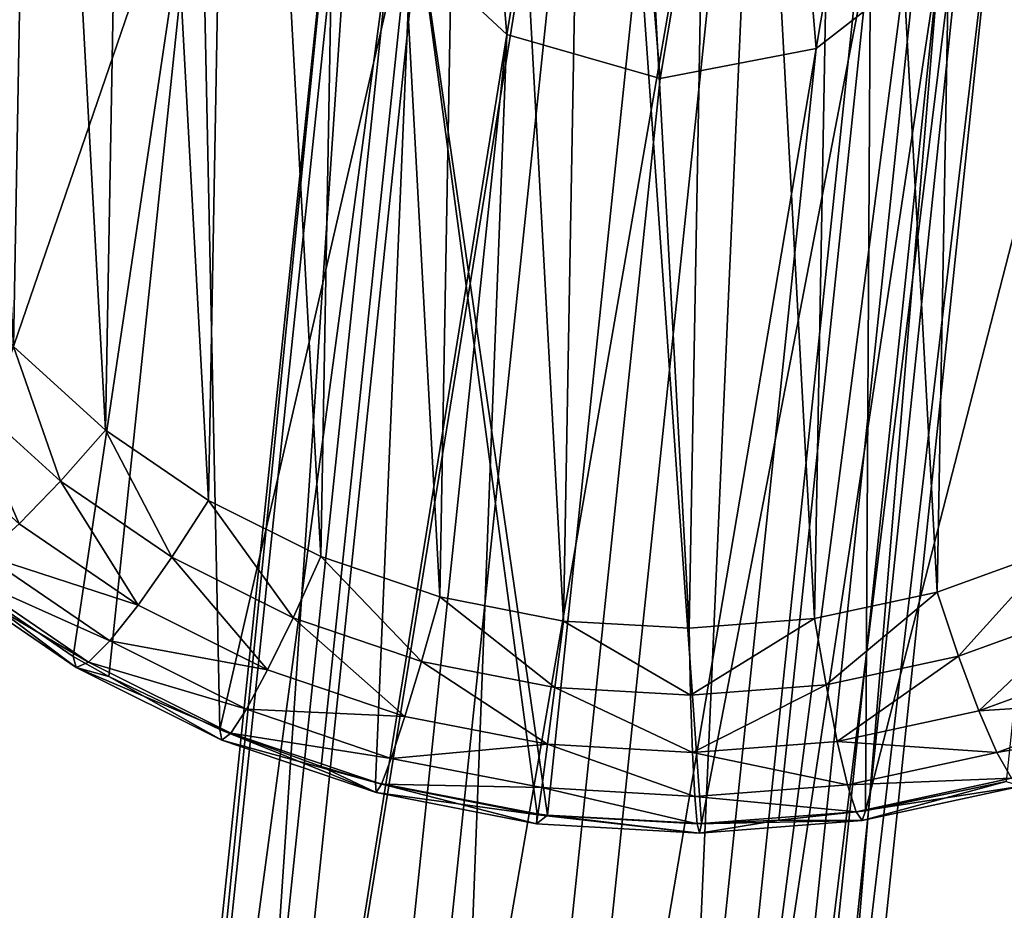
# Model space of a CAD drawing. Header units: millimetres. Extents: x 0 to 1220, y 0 to 506.
# Tile 173 of 256: x 767 to 785, y 350 to 366. Entities that reach past the tile are written whole.
import ezdxf

# ---------------------------------------------------------------- set-up
doc = ezdxf.new("R2010")
doc.units = ezdxf.units.MM
doc.header["$LTSCALE"] = 25.4
doc.layers.get('0').update_dxf_attribs({"true_color": 0xff5454})

# ---------------------------------------------------------------- blocks, each defined once
blk = doc.blocks.new('TWIG-VI-9138.STL')
at = {"color": 0}
mesh = blk.add_polyface(dxfattribs=at)
corners = [(189.653, 383.431, 143.058), (189.416, 387.791, 144.239), (189.376, 385.604, 143.642), (189.77, 389.949, 144.837), (190.239, 381.314, 142.499), (190.432, 392.036, 145.424), (191.125, 379.294, 141.974), (191.39, 394.011, 145.989), (192.292, 377.411, 141.494), (192.624, 395.837, 146.522), (193.719, 375.7, 141.069), (194.11, 397.477, 147.011), (195.376, 374.197, 140.707), (195.821, 398.9, 147.447), (197.233, 372.929, 140.415), (197.721, 400.078, 147.822), (199.252, 371.921, 140.198), (199.775, 400.988, 148.128), (201.395, 371.194, 140.061), (201.942, 401.612, 148.36), (203.62, 370.761, 140.006), (204.18, 401.938, 148.513), (205.883, 370.63, 140.035), (206.446, 401.96, 148.584), (208.14, 370.805, 140.147), (208.696, 401.677, 148.571), (210.348, 371.281, 140.34), (210.885, 401.096, 148.475), (212.464, 372.05, 140.61), (212.971, 400.226, 148.297), (214.446, 373.096, 140.951), (214.913, 399.086, 148.042), (216.256, 374.4, 141.358), (216.675, 397.697, 147.714), (217.858, 375.935, 141.822), (218.221, 396.086, 147.32), (219.222, 377.672, 142.334), (219.521, 394.285, 146.866), (220.32, 379.577, 142.884), (220.55, 392.328, 146.363), (221.132, 381.614, 143.462), (221.288, 390.255, 145.819), (221.642, 383.741, 144.056), (221.72, 388.104, 145.246), (221.839, 385.919, 144.654)]
mesh.append_faces([[corners[k] for k in face] for face in [(0, 1, 2), (43, 42, 44)]], dxfattribs={"vtx0": -1, "color": 0})
mesh.append_faces([[corners[k] for k in face] for face in [(1, 0, 3), (3, 4, 5), (5, 6, 7), (7, 8, 9), (9, 10, 11), (11, 12, 13), (13, 14, 15), (15, 16, 17), (17, 18, 19), (19, 20, 21), (21, 22, 23), (23, 24, 25), (25, 26, 27), (27, 28, 29), (29, 30, 31), (31, 32, 33), (33, 34, 35), (35, 36, 37), (37, 38, 39), (39, 40, 41), (41, 42, 43)]], dxfattribs={"vtx0": -1, "vtx1": -1, "color": 0})
mesh.append_faces([[corners[k] for k in face] for face in [(3, 0, 4), (5, 4, 6), (7, 6, 8), (9, 8, 10), (11, 10, 12), (13, 12, 14), (15, 14, 16), (17, 16, 18), (19, 18, 20), (21, 20, 22), (23, 22, 24), (25, 24, 26), (27, 26, 28), (29, 28, 30), (31, 30, 32), (33, 32, 34), (35, 34, 36), (37, 36, 38), (39, 38, 40), (41, 40, 42)]], dxfattribs={"vtx0": -1, "vtx2": -1, "color": 0})
mesh = blk.add_polyface(dxfattribs=at)
corners = [(197.401, 348.793, 299.736), (204.396, 391.989, 145.81), (201.803, 390.819, 145.417), (199.994, 349.963, 300.129)]
mesh.append_faces([[corners[k] for k in face] for face in [(0, 1, 2), (1, 0, 3)]], dxfattribs={"vtx0": -1, "color": 0})
mesh = blk.add_polyface(dxfattribs=at)
corners = [(200.079, 388.616, 144.768), (200.53, 383.249, 143.319), (199.62, 385.884, 144.011), (201.803, 390.819, 145.417), (202.601, 381.316, 142.852), (204.396, 391.989, 145.81), (205.359, 380.526, 142.715), (207.264, 391.858, 145.856), (208.171, 381.061, 142.941), (209.751, 390.455, 145.545), (210.394, 382.798, 143.478), (210.666, 389.368, 145.275), (211.518, 385.34, 144.202), (211.286, 388.103, 144.948)]
mesh.append_faces([[corners[k] for k in face] for face in [(0, 1, 2), (12, 11, 13)]], dxfattribs={"vtx0": -1, "color": 0})
mesh.append_faces([[corners[k] for k in face] for face in [(1, 3, 4), (4, 5, 6), (6, 7, 8), (8, 9, 10), (10, 11, 12)]], dxfattribs={"vtx0": -1, "vtx1": -1, "color": 0})
mesh.append_faces([[corners[k] for k in face] for face in [(1, 0, 3), (4, 3, 5), (6, 5, 7), (8, 7, 9), (10, 9, 11)]], dxfattribs={"vtx0": -1, "vtx2": -1, "color": 0})
mesh = blk.add_polyface(dxfattribs=at)
corners = [(199.994, 349.963, 300.129), (207.264, 391.858, 145.856), (204.396, 391.989, 145.81), (202.862, 349.832, 300.175)]
mesh.append_faces([[corners[k] for k in face] for face in [(0, 1, 2), (1, 0, 3)]], dxfattribs={"vtx0": -1, "color": 0})
mesh = blk.add_polyface(dxfattribs=at)
corners = [(207.264, 391.858, 145.856), (205.349, 348.43, 299.864), (209.751, 390.455, 145.545), (202.862, 349.832, 300.175)]
mesh.append_faces([[corners[k] for k in face] for face in [(0, 1, 2), (1, 0, 3)]], dxfattribs={"vtx0": -1, "color": 0})
mesh = blk.add_polyface(dxfattribs=at)
corners = [(197.401, 348.793, 299.736), (200.079, 388.616, 144.768), (195.677, 346.59, 299.087), (201.803, 390.819, 145.417)]
mesh.append_faces([[corners[k] for k in face] for face in [(0, 1, 2), (1, 0, 3)]], dxfattribs={"vtx0": -1, "color": 0})
mesh = blk.add_polyface(dxfattribs=at)
corners = [(210.666, 389.368, 145.275), (205.349, 348.43, 299.864), (206.264, 347.342, 299.594), (209.751, 390.455, 145.545)]
mesh.append_faces([[corners[k] for k in face] for face in [(0, 1, 2), (1, 0, 3)]], dxfattribs={"vtx0": -1, "color": 0})
mesh = blk.add_polyface(dxfattribs=at)
corners = [(211.286, 388.103, 144.948), (206.264, 347.342, 299.594), (206.884, 346.077, 299.267), (210.666, 389.368, 145.275)]
mesh.append_faces([[corners[k] for k in face] for face in [(0, 1, 2), (1, 0, 3)]], dxfattribs={"vtx0": -1, "color": 0})
mesh = blk.add_polyface(dxfattribs=at)
corners = [(195.677, 346.59, 299.087), (199.62, 385.884, 144.011), (195.218, 343.858, 298.33), (200.079, 388.616, 144.768)]
mesh.append_faces([[corners[k] for k in face] for face in [(0, 1, 2), (1, 0, 3)]], dxfattribs={"vtx0": -1, "color": 0})
mesh = blk.add_polyface(dxfattribs=at)
corners = [(211.518, 385.34, 144.202), (206.884, 346.077, 299.267), (207.116, 343.314, 298.521), (211.286, 388.103, 144.948)]
mesh.append_faces([[corners[k] for k in face] for face in [(0, 1, 2), (1, 0, 3)]], dxfattribs={"vtx0": -1, "color": 0})
mesh = blk.add_polyface(dxfattribs=at)
corners = [(192.369, 371.783, 134.78), (193.663, 387.831, 76.978), (197.089, 385.522, 76.448)]
mesh.append_faces([[corners[k] for k in face] for face in [(0, 1, 2)]], dxfattribs={"color": 0})
mesh = blk.add_polyface(dxfattribs=at)
corners = [(195.218, 343.858, 298.33), (200.53, 383.249, 143.319), (196.128, 341.224, 297.639), (199.62, 385.884, 144.011)]
mesh.append_faces([[corners[k] for k in face] for face in [(0, 1, 2), (1, 0, 3)]], dxfattribs={"vtx0": -1, "color": 0})
mesh = blk.add_polyface(dxfattribs=at)
corners = [(192.369, 371.783, 134.78), (197.089, 385.522, 76.448), (194.797, 370.125, 134.398)]
mesh.append_faces([[corners[k] for k in face] for face in [(0, 1, 2)]], dxfattribs={"color": 0})
mesh = blk.add_polyface(dxfattribs=at)
corners = [(194.797, 370.125, 134.398), (197.089, 385.522, 76.448), (195.439, 369.763, 134.317)]
mesh.append_faces([[corners[k] for k in face] for face in [(0, 1, 2)]], dxfattribs={"color": 0})
mesh = blk.add_polyface(dxfattribs=at)
corners = [(195.439, 369.763, 134.317), (197.089, 385.522, 76.448), (197.437, 368.808, 134.114)]
mesh.append_faces([[corners[k] for k in face] for face in [(0, 1, 2)]], dxfattribs={"color": 0})
mesh = blk.add_polyface(dxfattribs=at)
corners = [(197.437, 368.808, 134.114), (197.089, 385.522, 76.448), (200.912, 383.901, 76.115)]
mesh.append_faces([[corners[k] for k in face] for face in [(0, 1, 2)]], dxfattribs={"color": 0})
mesh = blk.add_polyface(dxfattribs=at)
corners = [(210.394, 382.798, 143.478), (207.116, 343.314, 298.521), (205.992, 340.772, 297.797), (211.518, 385.34, 144.202)]
mesh.append_faces([[corners[k] for k in face] for face in [(0, 1, 2), (1, 0, 3)]], dxfattribs={"vtx0": -1, "color": 0})
mesh = blk.add_polyface(dxfattribs=at)
corners = [(197.437, 368.808, 134.114), (200.912, 383.901, 76.115), (199.261, 368.141, 133.985)]
mesh.append_faces([[corners[k] for k in face] for face in [(0, 1, 2)]], dxfattribs={"color": 0})
mesh = blk.add_polyface(dxfattribs=at)
corners = [(199.261, 368.141, 133.985), (200.912, 383.901, 76.115), (200.239, 367.857, 133.935)]
mesh.append_faces([[corners[k] for k in face] for face in [(0, 1, 2)]], dxfattribs={"color": 0})
mesh = blk.add_polyface(dxfattribs=at)
corners = [(200.239, 367.857, 133.935), (200.912, 383.901, 76.115), (203.149, 367.29, 133.864)]
mesh.append_faces([[corners[k] for k in face] for face in [(0, 1, 2)]], dxfattribs={"color": 0})
mesh = blk.add_polyface(dxfattribs=at)
corners = [(203.149, 367.29, 133.864), (200.912, 383.901, 76.115), (203.333, 367.268, 133.863)]
mesh.append_faces([[corners[k] for k in face] for face in [(0, 1, 2)]], dxfattribs={"color": 0})
mesh = blk.add_polyface(dxfattribs=at)
corners = [(203.333, 367.268, 133.863), (200.912, 383.901, 76.115), (204.983, 383.027, 75.993)]
mesh.append_faces([[corners[k] for k in face] for face in [(0, 1, 2)]], dxfattribs={"color": 0})
mesh = blk.add_polyface(dxfattribs=at)
corners = [(209.06, 367.347, 134.048), (209.147, 382.936, 76.087), (213.243, 383.631, 76.393)]
mesh.append_faces([[corners[k] for k in face] for face in [(0, 1, 2)]], dxfattribs={"color": 0})
mesh = blk.add_polyface(dxfattribs=at)
corners = [(211.592, 367.871, 134.263), (209.06, 367.347, 134.048), (213.243, 383.631, 76.393)]
mesh.append_faces([[corners[k] for k in face] for face in [(0, 1, 2)]], dxfattribs={"color": 0})
mesh = blk.add_polyface(dxfattribs=at)
corners = [(196.128, 341.224, 297.639), (202.601, 381.316, 142.852), (198.199, 339.29, 297.171), (200.53, 383.249, 143.319)]
mesh.append_faces([[corners[k] for k in face] for face in [(0, 1, 2), (1, 0, 3)]], dxfattribs={"vtx0": -1, "color": 0})
mesh = blk.add_polyface(dxfattribs=at)
corners = [(206.108, 367.119, 133.902), (203.333, 367.268, 133.863), (204.983, 383.027, 75.993)]
mesh.append_faces([[corners[k] for k in face] for face in [(0, 1, 2)]], dxfattribs={"color": 0})
mesh = blk.add_polyface(dxfattribs=at)
corners = [(206.108, 367.119, 133.902), (204.983, 383.027, 75.993), (209.147, 382.936, 76.087)]
mesh.append_faces([[corners[k] for k in face] for face in [(0, 1, 2)]], dxfattribs={"color": 0})
mesh = blk.add_polyface(dxfattribs=at)
corners = [(207.496, 367.177, 133.957), (206.108, 367.119, 133.902), (209.147, 382.936, 76.087)]
mesh.append_faces([[corners[k] for k in face] for face in [(0, 1, 2)]], dxfattribs={"color": 0})
mesh = blk.add_polyface(dxfattribs=at)
corners = [(209.06, 367.347, 134.048), (207.496, 367.177, 133.957), (209.147, 382.936, 76.087)]
mesh.append_faces([[corners[k] for k in face] for face in [(0, 1, 2)]], dxfattribs={"color": 0})
mesh = blk.add_polyface(dxfattribs=at)
corners = [(210.394, 382.798, 143.478), (203.769, 339.035, 297.261), (208.171, 381.061, 142.941), (205.992, 340.772, 297.797)]
mesh.append_faces([[corners[k] for k in face] for face in [(0, 1, 2), (1, 0, 3)]], dxfattribs={"vtx0": -1, "color": 0})
mesh = blk.add_polyface(dxfattribs=at)
corners = [(200.957, 338.5, 297.035), (202.601, 381.316, 142.852), (205.359, 380.526, 142.715), (198.199, 339.29, 297.171)]
mesh.append_faces([[corners[k] for k in face] for face in [(0, 1, 2), (1, 0, 3)]], dxfattribs={"vtx0": -1, "color": 0})
mesh = blk.add_polyface(dxfattribs=at)
corners = [(208.171, 381.061, 142.941), (200.957, 338.5, 297.035), (205.359, 380.526, 142.715), (203.769, 339.035, 297.261)]
mesh.append_faces([[corners[k] for k in face] for face in [(0, 1, 2), (1, 0, 3)]], dxfattribs={"vtx0": -1, "color": 0})
mesh = blk.add_polyface(dxfattribs=at)
corners = [(194.567, 373.277, 140.257), (193.719, 375.7, 141.069), (192.777, 374.9, 140.648), (195.376, 374.197, 140.707)]
mesh.append_faces([[corners[k] for k in face] for face in [(0, 1, 2), (1, 0, 3)]], dxfattribs={"vtx0": -1, "color": 0})
mesh = blk.add_polyface(dxfattribs=at)
corners = [(193.822, 372.509, 139.509), (192.777, 374.9, 140.648), (191.91, 374.244, 139.927), (194.567, 373.277, 140.257)]
mesh.append_faces([[corners[k] for k in face] for face in [(0, 1, 2), (1, 0, 3)]], dxfattribs={"vtx0": -1, "color": 0})
mesh = blk.add_polyface(dxfattribs=at)
corners = [(196.571, 371.908, 139.941), (195.376, 374.197, 140.707), (194.567, 373.277, 140.257), (197.233, 372.929, 140.415)]
mesh.append_faces([[corners[k] for k in face] for face in [(0, 1, 2), (1, 0, 3)]], dxfattribs={"vtx0": -1, "color": 0})
mesh = blk.add_polyface(dxfattribs=at)
corners = [(195.964, 371.046, 139.171), (194.567, 373.277, 140.257), (193.822, 372.509, 139.509), (196.571, 371.908, 139.941)]
mesh.append_faces([[corners[k] for k in face] for face in [(0, 1, 2), (1, 0, 3)]], dxfattribs={"vtx0": -1, "color": 0})
mesh = blk.add_polyface(dxfattribs=at)
corners = [(198.752, 370.82, 139.707), (197.233, 372.929, 140.415), (196.571, 371.908, 139.941), (199.252, 371.921, 140.198)]
mesh.append_faces([[corners[k] for k in face] for face in [(0, 1, 2), (1, 0, 3)]], dxfattribs={"vtx0": -1, "color": 0})
mesh = blk.add_polyface(dxfattribs=at)
corners = [(195.964, 371.046, 139.171), (193.193, 371.946, 138.514), (195.453, 370.402, 138.158), (193.822, 372.509, 139.509)]
mesh.append_faces([[corners[k] for k in face] for face in [(0, 1, 2), (1, 0, 3)]], dxfattribs={"vtx0": -1, "color": 0})
mesh = blk.add_polyface(dxfattribs=at)
corners = [(210.731, 370.129, 139.861), (212.464, 372.05, 140.61), (210.348, 371.281, 140.34), (213.016, 370.959, 140.152)]
mesh.append_faces([[corners[k] for k in face] for face in [(0, 1, 2), (1, 0, 3)]], dxfattribs={"vtx0": -1, "color": 0})
mesh = blk.add_polyface(dxfattribs=at)
corners = [(195.453, 370.402, 138.158), (192.721, 371.626, 137.339), (195.073, 370.02, 136.969), (193.193, 371.946, 138.514)]
mesh.append_faces([[corners[k] for k in face] for face in [(0, 1, 2), (1, 0, 3)]], dxfattribs={"vtx0": -1, "color": 0})
mesh = blk.add_polyface(dxfattribs=at)
corners = [(198.294, 369.884, 138.921), (196.571, 371.908, 139.941), (195.964, 371.046, 139.171), (198.752, 370.82, 139.707)]
mesh.append_faces([[corners[k] for k in face] for face in [(0, 1, 2), (1, 0, 3)]], dxfattribs={"vtx0": -1, "color": 0})
mesh = blk.add_polyface(dxfattribs=at)
corners = [(201.065, 370.035, 139.559), (199.252, 371.921, 140.198), (198.752, 370.82, 139.707), (201.395, 371.194, 140.061)]
mesh.append_faces([[corners[k] for k in face] for face in [(0, 1, 2), (1, 0, 3)]], dxfattribs={"vtx0": -1, "color": 0})
mesh = blk.add_polyface(dxfattribs=at)
corners = [(194.849, 369.926, 135.687), (192.369, 371.783, 134.78), (194.797, 370.125, 134.398), (192.44, 371.57, 136.066)]
mesh.append_faces([[corners[k] for k in face] for face in [(0, 1, 2), (1, 0, 3)]], dxfattribs={"vtx0": -1, "color": 0})
mesh = blk.add_polyface(dxfattribs=at)
corners = [(195.073, 370.02, 136.969), (192.44, 371.57, 136.066), (194.849, 369.926, 135.687), (192.721, 371.626, 137.339)]
mesh.append_faces([[corners[k] for k in face] for face in [(0, 1, 2), (1, 0, 3)]], dxfattribs={"vtx0": -1, "color": 0})
mesh = blk.add_polyface(dxfattribs=at)
corners = [(203.467, 369.567, 139.5), (201.395, 371.194, 140.061), (201.065, 370.035, 139.559), (203.62, 370.761, 140.006)]
mesh.append_faces([[corners[k] for k in face] for face in [(0, 1, 2), (1, 0, 3)]], dxfattribs={"vtx0": -1, "color": 0})
mesh = blk.add_polyface(dxfattribs=at)
corners = [(208.348, 369.615, 139.653), (210.348, 371.281, 140.34), (208.14, 370.805, 140.147), (210.731, 370.129, 139.861)]
mesh.append_faces([[corners[k] for k in face] for face in [(0, 1, 2), (1, 0, 3)]], dxfattribs={"vtx0": -1, "color": 0})
mesh = blk.add_polyface(dxfattribs=at)
corners = [(198.294, 369.884, 138.921), (195.453, 370.402, 138.158), (197.912, 369.176, 137.894), (195.964, 371.046, 139.171)]
mesh.append_faces([[corners[k] for k in face] for face in [(0, 1, 2), (1, 0, 3)]], dxfattribs={"vtx0": -1, "color": 0})
mesh = blk.add_polyface(dxfattribs=at)
corners = [(200.767, 369.045, 138.763), (198.752, 370.82, 139.707), (198.294, 369.884, 138.921), (201.065, 370.035, 139.559)]
mesh.append_faces([[corners[k] for k in face] for face in [(0, 1, 2), (1, 0, 3)]], dxfattribs={"vtx0": -1, "color": 0})
mesh = blk.add_polyface(dxfattribs=at)
corners = [(205.91, 369.426, 139.532), (208.14, 370.805, 140.147), (205.883, 370.63, 140.035), (208.348, 369.615, 139.653)]
mesh.append_faces([[corners[k] for k in face] for face in [(0, 1, 2), (1, 0, 3)]], dxfattribs={"vtx0": -1, "color": 0})
mesh = blk.add_polyface(dxfattribs=at)
corners = [(211.098, 369.145, 139.085), (213.016, 370.959, 140.152), (210.731, 370.129, 139.861), (213.539, 370.032, 139.396)]
mesh.append_faces([[corners[k] for k in face] for face in [(0, 1, 2), (1, 0, 3)]], dxfattribs={"vtx0": -1, "color": 0})
mesh = blk.add_polyface(dxfattribs=at)
corners = [(205.91, 369.426, 139.532), (203.62, 370.761, 140.006), (203.467, 369.567, 139.5), (205.883, 370.63, 140.035)]
mesh.append_faces([[corners[k] for k in face] for face in [(0, 1, 2), (1, 0, 3)]], dxfattribs={"vtx0": -1, "color": 0})
mesh = blk.add_polyface(dxfattribs=at)
corners = [(197.912, 369.176, 137.894), (195.073, 370.02, 136.969), (197.63, 368.744, 136.694), (195.453, 370.402, 138.158)]
mesh.append_faces([[corners[k] for k in face] for face in [(0, 1, 2), (1, 0, 3)]], dxfattribs={"vtx0": -1, "color": 0})
mesh = blk.add_polyface(dxfattribs=at)
corners = [(194.849, 369.926, 135.687), (194.797, 370.125, 134.398), (195.439, 369.763, 134.317)]
mesh.append_faces([[corners[k] for k in face] for face in [(0, 1, 2)]], dxfattribs={"color": 0})
mesh = blk.add_polyface(dxfattribs=at)
corners = [(208.55, 368.595, 138.863), (210.731, 370.129, 139.861), (208.348, 369.615, 139.653), (211.098, 369.145, 139.085)]
mesh.append_faces([[corners[k] for k in face] for face in [(0, 1, 2), (1, 0, 3)]], dxfattribs={"vtx0": -1, "color": 0})
mesh = blk.add_polyface(dxfattribs=at)
corners = [(197.63, 368.744, 136.694), (194.849, 369.926, 135.687), (197.468, 368.619, 135.405), (195.073, 370.02, 136.969)]
mesh.append_faces([[corners[k] for k in face] for face in [(0, 1, 2), (1, 0, 3)]], dxfattribs={"vtx0": -1, "color": 0})
mesh = blk.add_polyface(dxfattribs=at)
corners = [(194.849, 369.926, 135.687), (195.439, 369.763, 134.317), (197.468, 368.619, 135.405)]
mesh.append_faces([[corners[k] for k in face] for face in [(0, 1, 2)]], dxfattribs={"color": 0})
mesh = blk.add_polyface(dxfattribs=at)
corners = [(203.334, 368.545, 138.7), (201.065, 370.035, 139.559), (200.767, 369.045, 138.763), (203.467, 369.567, 139.5)]
mesh.append_faces([[corners[k] for k in face] for face in [(0, 1, 2), (1, 0, 3)]], dxfattribs={"vtx0": -1, "color": 0})
mesh = blk.add_polyface(dxfattribs=at)
corners = [(213.998, 369.332, 138.395), (211.098, 369.145, 139.085), (211.422, 368.396, 138.067), (213.539, 370.032, 139.396)]
mesh.append_faces([[corners[k] for k in face] for face in [(0, 1, 2), (1, 0, 3)]], dxfattribs={"vtx0": -1, "color": 0})
mesh = blk.add_polyface(dxfattribs=at)
corners = [(197.468, 368.619, 135.405), (195.439, 369.763, 134.317), (197.437, 368.808, 134.114)]
mesh.append_faces([[corners[k] for k in face] for face in [(0, 1, 2)]], dxfattribs={"color": 0})
mesh = blk.add_polyface(dxfattribs=at)
corners = [(200.767, 369.045, 138.763), (197.912, 369.176, 137.894), (200.521, 368.29, 137.727), (198.294, 369.884, 138.921)]
mesh.append_faces([[corners[k] for k in face] for face in [(0, 1, 2), (1, 0, 3)]], dxfattribs={"vtx0": -1, "color": 0})
mesh = blk.add_polyface(dxfattribs=at)
corners = [(205.945, 368.394, 138.734), (203.467, 369.567, 139.5), (203.334, 368.545, 138.7), (205.91, 369.426, 139.532)]
mesh.append_faces([[corners[k] for k in face] for face in [(0, 1, 2), (1, 0, 3)]], dxfattribs={"vtx0": -1, "color": 0})
mesh = blk.add_polyface(dxfattribs=at)
corners = [(205.945, 368.394, 138.734), (208.348, 369.615, 139.653), (205.91, 369.426, 139.532), (208.55, 368.595, 138.863)]
mesh.append_faces([[corners[k] for k in face] for face in [(0, 1, 2), (1, 0, 3)]], dxfattribs={"vtx0": -1, "color": 0})
mesh = blk.add_polyface(dxfattribs=at)
corners = [(214.363, 368.907, 137.216), (211.422, 368.396, 138.067), (211.683, 367.933, 136.874), (213.998, 369.332, 138.395)]
mesh.append_faces([[corners[k] for k in face] for face in [(0, 1, 2), (1, 0, 3)]], dxfattribs={"vtx0": -1, "color": 0})
mesh = blk.add_polyface(dxfattribs=at)
corners = [(200.521, 368.29, 137.727), (197.63, 368.744, 136.694), (200.344, 367.823, 136.521), (197.912, 369.176, 137.894)]
mesh.append_faces([[corners[k] for k in face] for face in [(0, 1, 2), (1, 0, 3)]], dxfattribs={"vtx0": -1, "color": 0})
mesh = blk.add_polyface(dxfattribs=at)
corners = [(203.334, 368.545, 138.7), (200.521, 368.29, 137.727), (203.23, 367.763, 137.66), (200.767, 369.045, 138.763)]
mesh.append_faces([[corners[k] for k in face] for face in [(0, 1, 2), (1, 0, 3)]], dxfattribs={"vtx0": -1, "color": 0})
mesh = blk.add_polyface(dxfattribs=at)
corners = [(211.422, 368.396, 138.067), (208.55, 368.595, 138.863), (208.734, 367.816, 137.832), (211.098, 369.145, 139.085)]
mesh.append_faces([[corners[k] for k in face] for face in [(0, 1, 2), (1, 0, 3)]], dxfattribs={"vtx0": -1, "color": 0})
mesh = blk.add_polyface(dxfattribs=at)
corners = [(197.468, 368.619, 135.405), (197.437, 368.808, 134.114), (200.248, 367.675, 135.228)]
mesh.append_faces([[corners[k] for k in face] for face in [(0, 1, 2)]], dxfattribs={"color": 0})
mesh = blk.add_polyface(dxfattribs=at)
corners = [(200.248, 367.675, 135.228), (197.437, 368.808, 134.114), (199.261, 368.141, 133.985)]
mesh.append_faces([[corners[k] for k in face] for face in [(0, 1, 2)]], dxfattribs={"color": 0})
mesh = blk.add_polyface(dxfattribs=at)
corners = [(200.344, 367.823, 136.521), (197.468, 368.619, 135.405), (200.248, 367.675, 135.228), (197.63, 368.744, 136.694)]
mesh.append_faces([[corners[k] for k in face] for face in [(0, 1, 2), (1, 0, 3)]], dxfattribs={"vtx0": -1, "color": 0})
mesh = blk.add_polyface(dxfattribs=at)
corners = [(205.985, 367.603, 137.696), (203.334, 368.545, 138.7), (203.23, 367.763, 137.66), (205.945, 368.394, 138.734)]
mesh.append_faces([[corners[k] for k in face] for face in [(0, 1, 2), (1, 0, 3)]], dxfattribs={"vtx0": -1, "color": 0})
mesh = blk.add_polyface(dxfattribs=at)
corners = [(208.734, 367.816, 137.832), (205.945, 368.394, 138.734), (205.985, 367.603, 137.696), (208.55, 368.595, 138.863)]
mesh.append_faces([[corners[k] for k in face] for face in [(0, 1, 2), (1, 0, 3)]], dxfattribs={"vtx0": -1, "color": 0})
mesh = blk.add_polyface(dxfattribs=at)
corners = [(211.683, 367.933, 136.874), (208.734, 367.816, 137.832), (208.887, 367.33, 136.63), (211.422, 368.396, 138.067)]
mesh.append_faces([[corners[k] for k in face] for face in [(0, 1, 2), (1, 0, 3)]], dxfattribs={"vtx0": -1, "color": 0})
mesh = blk.add_polyface(dxfattribs=at)
corners = [(200.248, 367.675, 135.228), (199.261, 368.141, 133.985), (200.239, 367.857, 133.935)]
mesh.append_faces([[corners[k] for k in face] for face in [(0, 1, 2)]], dxfattribs={"color": 0})
mesh = blk.add_polyface(dxfattribs=at)
corners = [(203.23, 367.763, 137.66), (200.344, 367.823, 136.521), (203.161, 367.274, 136.452), (200.521, 368.29, 137.727)]
mesh.append_faces([[corners[k] for k in face] for face in [(0, 1, 2), (1, 0, 3)]], dxfattribs={"vtx0": -1, "color": 0})
mesh = blk.add_polyface(dxfattribs=at)
corners = [(203.134, 367.113, 135.157), (200.239, 367.857, 133.935), (203.149, 367.29, 133.864), (200.248, 367.675, 135.228)]
mesh.append_faces([[corners[k] for k in face] for face in [(0, 1, 2), (1, 0, 3)]], dxfattribs={"vtx0": -1, "color": 0})
mesh = blk.add_polyface(dxfattribs=at)
corners = [(203.161, 367.274, 136.452), (200.248, 367.675, 135.228), (203.134, 367.113, 135.157), (200.344, 367.823, 136.521)]
mesh.append_faces([[corners[k] for k in face] for face in [(0, 1, 2), (1, 0, 3)]], dxfattribs={"vtx0": -1, "color": 0})
mesh = blk.add_polyface(dxfattribs=at)
corners = [(208.887, 367.33, 136.63), (205.985, 367.603, 137.696), (206.028, 367.109, 136.489), (208.734, 367.816, 137.832)]
mesh.append_faces([[corners[k] for k in face] for face in [(0, 1, 2), (1, 0, 3)]], dxfattribs={"vtx0": -1, "color": 0})
mesh = blk.add_polyface(dxfattribs=at)
corners = [(211.862, 367.788, 135.59), (208.887, 367.33, 136.63), (208.998, 367.17, 135.34), (211.683, 367.933, 136.874)]
mesh.append_faces([[corners[k] for k in face] for face in [(0, 1, 2), (1, 0, 3)]], dxfattribs={"vtx0": -1, "color": 0})
mesh = blk.add_polyface(dxfattribs=at)
corners = [(208.998, 367.17, 135.34), (209.06, 367.347, 134.048), (211.592, 367.871, 134.263)]
mesh.append_faces([[corners[k] for k in face] for face in [(0, 1, 2)]], dxfattribs={"color": 0})
mesh = blk.add_polyface(dxfattribs=at)
corners = [(211.862, 367.788, 135.59), (208.998, 367.17, 135.34), (211.592, 367.871, 134.263)]
mesh.append_faces([[corners[k] for k in face] for face in [(0, 1, 2)]], dxfattribs={"color": 0})
mesh = blk.add_polyface(dxfattribs=at)
corners = [(206.028, 367.109, 136.489), (203.23, 367.763, 137.66), (203.161, 367.274, 136.452), (205.985, 367.603, 137.696)]
mesh.append_faces([[corners[k] for k in face] for face in [(0, 1, 2), (1, 0, 3)]], dxfattribs={"vtx0": -1, "color": 0})
mesh = blk.add_polyface(dxfattribs=at)
corners = [(203.134, 367.113, 135.157), (203.149, 367.29, 133.864), (203.333, 367.268, 133.863)]
mesh.append_faces([[corners[k] for k in face] for face in [(0, 1, 2)]], dxfattribs={"color": 0})
mesh = blk.add_polyface(dxfattribs=at)
corners = [(206.069, 366.944, 135.194), (203.161, 367.274, 136.452), (203.134, 367.113, 135.157), (206.028, 367.109, 136.489)]
mesh.append_faces([[corners[k] for k in face] for face in [(0, 1, 2), (1, 0, 3)]], dxfattribs={"vtx0": -1, "color": 0})
mesh = blk.add_polyface(dxfattribs=at)
corners = [(206.069, 366.944, 135.194), (203.134, 367.113, 135.157), (203.333, 367.268, 133.863)]
mesh.append_faces([[corners[k] for k in face] for face in [(0, 1, 2)]], dxfattribs={"color": 0})
mesh = blk.add_polyface(dxfattribs=at)
corners = [(206.069, 366.944, 135.194), (203.333, 367.268, 133.863), (206.108, 367.119, 133.902)]
mesh.append_faces([[corners[k] for k in face] for face in [(0, 1, 2)]], dxfattribs={"color": 0})
mesh = blk.add_polyface(dxfattribs=at)
corners = [(208.998, 367.17, 135.34), (206.028, 367.109, 136.489), (206.069, 366.944, 135.194), (208.887, 367.33, 136.63)]
mesh.append_faces([[corners[k] for k in face] for face in [(0, 1, 2), (1, 0, 3)]], dxfattribs={"vtx0": -1, "color": 0})
mesh = blk.add_polyface(dxfattribs=at)
corners = [(208.998, 367.17, 135.34), (207.496, 367.177, 133.957), (209.06, 367.347, 134.048)]
mesh.append_faces([[corners[k] for k in face] for face in [(0, 1, 2)]], dxfattribs={"color": 0})
mesh = blk.add_polyface(dxfattribs=at)
corners = [(206.069, 366.944, 135.194), (206.108, 367.119, 133.902), (207.496, 367.177, 133.957)]
mesh.append_faces([[corners[k] for k in face] for face in [(0, 1, 2)]], dxfattribs={"color": 0})
mesh = blk.add_polyface(dxfattribs=at)
corners = [(208.998, 367.17, 135.34), (206.069, 366.944, 135.194), (207.496, 367.177, 133.957)]
mesh.append_faces([[corners[k] for k in face] for face in [(0, 1, 2)]], dxfattribs={"color": 0})

msp = doc.modelspace()

# ---------------------------------------------------------------- block references
at = {"color": 250, "true_color": 0x262626}
msp.add_blockref('TWIG-VI-9138.STL', (573.181, -15.244, -16.545), dxfattribs=at)

doc.saveas('drawing.dxf')
